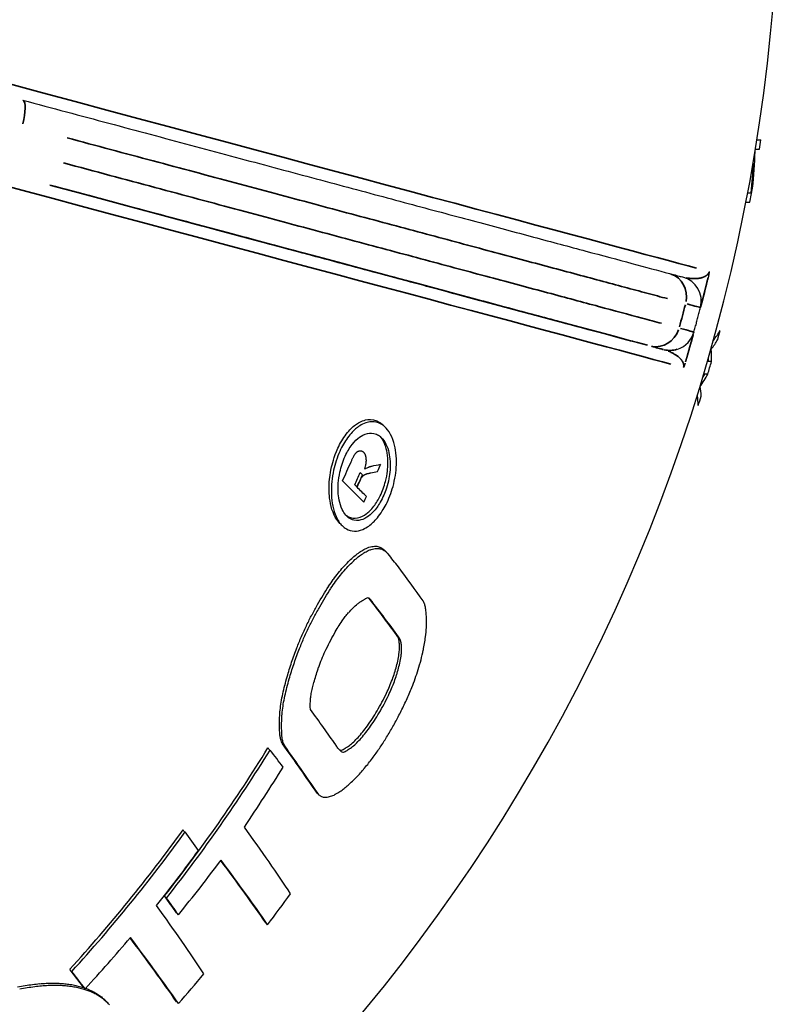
# Model space of a CAD drawing. Header units: millimetres. Extents: x 10 to 410, y 10 to 584.
# Tile 10 of 32: x 169 to 200, y 166 to 206. Entities that reach past the tile are written whole.
import ezdxf

# ---------------------------------------------------------------- set-up
doc = ezdxf.new("R2010")
doc.units = ezdxf.units.MM
doc.header["$LTSCALE"] = 2
doc.layers.get('0').update_dxf_attribs({"lineweight": 25})
doc.layers.add('Visibile sottile (ISO)', color=7, linetype='Continuous', lineweight=35)

msp = doc.modelspace()

# ---------------------------------------------------------------- linework, layer by layer
for p, q in [((195.761, 192.394), (195.761, 192.394)), ((196.051, 191.833), (196.051, 191.833)), ((197.105, 191.891), (196.943, 191.891)), ((196.958, 191.391), (196.795, 191.391)), ((183.138, 187.366), (183.048, 187.456)), ((182.919, 186.878), (182.83, 186.968))]:
    msp.add_line(p, q)
for centre, radius, start, end in [((127.32, 212.112), 72.5, 288.66639, 108.66639), ((127.32, 212.112), 72.656, 350.71638, 351.0159), ((127.32, 212.112), 72.656, 349.01401, 349.46553), ((195.7, 194.307), 1, 345.4053, 74.9999), ((195.441, 193.341), 1, 288.6585, 344.5945), ((127.32, 212.112), 71.661, 344.5562, 344.56461), ((127.32, 212.112), 71.661, 344.57952, 344.58571), ((127.32, 212.112), 72.656, 344.5577, 344.86427), ((127.32, 212.112), 72.656, 343.42964, 343.84058), ((127.32, 212.112), 72.656, 342.39838, 342.70836), ((127.32, 212.112), 60.432, 335.57661, 336.36774), ((127.32, 212.112), 60.939, 335.63124, 336.13426), ((127.32, 212.112), 61.561, 336.4336, 336.72634), ((127.32, 212.112), 61.058, 335.58922, 336.09112), ((127.32, 212.112), 61.068, 335.58556, 335.99616), ((127.32, 212.112), 61.561, 335.18278, 335.41355)]:
    msp.add_arc(centre, radius, start, end)
for centre, major_axis, ratio, start_param, end_param in [((127.319, 200.768), (71.85, -0.002), 0.00001, 6.200532, 6.234062), ((127.319, 200.891), (71.541, -0.002), 0.521989, 6.227983, 6.267406), ((127.319, 200.393), (71.79, -0.002), 0.00001, 6.201705, 6.235266), ((127.319, 200.474), (71.466, -0.002), 0.512634, 6.233204, 6.26616), ((127.319, 198.643), (71.482, -0.002), 0.00001, 6.199802, 6.22814), ((127.319, 198.268), (71.41, -0.002), 0.00001, 6.200763, 6.234503), ((187.019, 196.641), (9.649, -2.586), 0.00001, 0.000006, 0.000007), ((186.074, 195.85), (10.332, -2.775), 0.00001, 0.000074, 0.000075), ((127.319, 194.223), (70.443, -0.002), 0.164399, 6.154957, 6.18977), ((127.319, 193.826), (70.341, -0.002), 0.161064, 6.156344, 6.189647), ((127.319, 192.08), (69.791, -0.002), 0.212617, 6.270593, 6.304291), ((127.319, 191.672), (69.682, -0.002), 0.201895, 0.015735, 0.024773), ((127.319, 193.057), (70.077, -0.002), 0.212618, 6.137446, 6.171286), ((127.319, 193.283), (70.154, -0.002), 0.201896, 6.140281, 6.149344), ((127.319, 190.522), (69.373, -0.002), 0.161063, 6.282846, 6.316413), ((127.319, 190.169), (69.255, -0.002), 0.164399, 6.280887, 6.316083), ((140.191, 224.983), (39.849, -39.849), 0.916911, 0.080846, 0.081425), ((142.7, 227.492), (39.72, -39.72), 0.880233, 0.013252, 0.013824), ((145.036, 229.829), (39.778, -39.778), 0.836582, 6.227462, 6.228031), ((147.096, 231.889), (40.025, -40.025), 0.786663, 6.159181, 6.159751), ((148.791, 233.584), (40.444, -40.444), 0.731735, 6.093779, 6.094355), ((150.075, 234.868), (41.004, -41.004), 0.673125, 6.032794, 6.033379), ((150.933, 235.725), (41.663, -41.663), 0.612451, 5.977423, 5.978021), ((151.386, 236.179), (42.381, -42.381), 0.551204, 5.928192, 5.928807), ((151.482, 236.274), (43.108, -43.108), 0.491553, 5.885725, 5.886345), ((151.269, 236.061), (43.865, -43.865), 0.430419, 5.846995, 5.847609), ((150.744, 235.536), (44.659, -44.66), 0.3662, 5.810828, 5.811438), ((149.912, 234.704), (45.468, -45.468), 0.299796, 5.777707, 5.778316), ((148.797, 233.59), (46.266, -46.266), 0.232157, 5.747919, 5.748531), ((147.44, 232.232), (47.033, -47.033), 0.164307, 5.721613, 5.722231), ((145.89, 230.682), (47.749, -47.749), 0.097239, 5.698789, 5.699414), ((144.206, 228.998), (48.401, -48.401), 0.031836, 5.679317, 5.679954), ((142.555, 227.347), (48.947, -48.947), 0.027337, 0.61869, 0.619235), ((140.88, 225.673), (49.426, -49.426), 0.083916, 0.631635, 0.632168), ((139.052, 223.845), (49.876, -49.876), 0.142849, 0.643339, 0.643861), ((127.69, 212.482), (42.597, -42.601), 0.999916, 0.36493, 0.365942), ((128.521, 213.313), (42.312, -42.313), 0.999139, 0.34781, 0.348761), ((129.491, 214.283), (41.998, -41.999), 0.997268, 0.327588, 0.328479), ((130.634, 215.426), (41.656, -41.656), 0.99383, 0.303411, 0.304242), ((131.981, 216.774), (41.287, -41.288), 0.988163, 0.274372, 0.275144), ((133.576, 218.368), (40.899, -40.899), 0.9793, 0.239209, 0.239925), ((135.462, 220.255), (40.505, -40.506), 0.965843, 0.196327, 0.196988), ((137.675, 222.467), (40.137, -40.137), 0.945819, 0.143901, 0.14451), ((137.099, 221.891), (50.283, -50.283), 0.203554, 0.653544, 0.654056), ((135.059, 219.851), (50.633, -50.633), 0.265328, 0.662019, 0.662524), ((132.973, 217.765), (50.915, -50.915), 0.327539, 0.668592, 0.669092), ((130.898, 215.691), (51.118, -51.118), 0.389242, 0.673104, 0.673601), ((128.887, 213.679), (51.235, -51.235), 0.449709, 0.675477, 0.675973), ((126.994, 211.787), (51.264, -51.264), 0.508059, 0.675676, 0.676174), ((125.268, 210.061), (51.205, -51.205), 0.563536, 0.673742, 0.674243), ((119.307, 204.1), (48.467, -48.467), 0.877482, 0.595377, 0.595948), ((123.744, 208.536), (51.064, -51.064), 0.615636, 0.669767, 0.670274), ((119.335, 204.128), (49.044, -49.044), 0.844927, 0.613078, 0.613633), ((122.446, 207.238), (50.849, -50.849), 0.663836, 0.663904, 0.664419), ((119.65, 204.442), (49.595, -49.595), 0.806774, 0.629226, 0.629767), ((121.266, 206.058), (50.532, -50.532), 0.713264, 0.655324, 0.655846), ((120.286, 205.078), (50.097, -50.098), 0.762902, 0.643415, 0.643945), ((121.152, 205.945), (46.211, -46.211), 0.960623, 0.515059, 0.516916), ((149.174, 233.966), (41.169, -41.169), 0.698731, 6.067551, 6.070813), ((120.487, 205.28), (46.744, -46.744), 0.945866, 0.53662, 0.537251), ((119.929, 204.722), (47.303, -47.303), 0.927442, 0.556803, 0.557412), ((119.521, 204.314), (47.882, -47.882), 0.904831, 0.576494, 0.577083), ((149.349, 234.141), (41.246, -41.247), 0.690222, 6.062264, 6.062475), ((149.511, 234.303), (41.324, -41.324), 0.681893, 6.05426, 6.054473), ((149.663, 234.455), (41.403, -41.403), 0.673625, 6.046462, 6.046676), ((149.809, 234.601), (41.484, -41.484), 0.665211, 6.038665, 6.038881), ((149.942, 234.734), (41.564, -41.565), 0.657035, 6.031234, 6.031451), ((150.066, 234.859), (41.646, -41.646), 0.648894, 6.023964, 6.024183), ((150.183, 234.976), (41.728, -41.729), 0.640739, 6.016808, 6.017029), ((150.292, 235.084), (41.812, -41.812), 0.632641, 6.009826, 6.010049), ((150.393, 235.185), (41.895, -41.896), 0.624585, 6.003001, 6.003225), ((150.484, 235.277), (41.978, -41.979), 0.616702, 5.996439, 5.996665), ((150.57, 235.362), (42.063, -42.063), 0.608776, 5.989948, 5.990176), ((150.646, 235.439), (42.146, -42.146), 0.601029, 5.983713, 5.983943), ((150.881, 235.673), (42.887, -42.887), 0.544284, 5.940838, 5.941639), ((150.717, 235.51), (42.23, -42.23), 0.59326, 5.977559, 5.977791), ((150.782, 235.574), (42.314, -42.314), 0.585544, 5.971547, 5.971781), ((150.839, 235.631), (42.397, -42.397), 0.577998, 5.965764, 5.966), ((150.907, 235.7), (42.972, -42.973), 0.536695, 5.936097, 5.943669), ((150.89, 235.682), (42.48, -42.48), 0.570465, 5.960081, 5.960319), ((150.936, 235.728), (42.563, -42.563), 0.562975, 5.954518, 5.954758), ((150.975, 235.767), (42.645, -42.645), 0.555658, 5.949172, 5.949413), ((151.009, 235.802), (42.727, -42.727), 0.54834, 5.943904, 5.944147), ((151.048, 235.84), (42.838, -42.839), 0.538513, 5.936868, 5.946811), ((142.338, 227.131), (-49.016, 49.016), 0.00001, 3.726892, 3.757623), ((142.933, 227.726), (40.315, -40.315), 0.87, 6.27916, 6.280834), ((143.952, 228.745), (40.336, -40.336), 0.850687, 6.251075, 6.251344), ((145.271, 230.064), (40.422, -40.422), 0.822103, 6.210558, 6.210841), ((146.657, 231.449), (40.603, -40.603), 0.786287, 6.164264, 6.164569), ((147.715, 232.507), (40.826, -40.826), 0.753212, 6.125268, 6.125597), ((148.52, 233.312), (41.065, -41.065), 0.723028, 6.092382, 6.092735), ((149.136, 233.929), (41.308, -41.308), 0.695439, 6.064323, 6.064701), ((149.604, 234.396), (41.543, -41.543), 0.670549, 6.040509, 6.040912), ((149.961, 234.753), (41.768, -41.768), 0.647936, 6.020019, 6.020448), ((150.233, 235.026), (41.98, -41.98), 0.627355, 6.002268, 6.002723), ((150.426, 235.218), (42.163, -42.164), 0.610033, 5.988001, 5.988491), ((150.556, 235.349), (42.312, -42.312), 0.596284, 5.977165, 5.977699), ((150.653, 235.445), (42.441, -42.441), 0.58444, 5.968184, 5.968763), ((150.725, 235.518), (42.553, -42.553), 0.574253, 5.960754, 5.961377), ((150.78, 235.573), (42.652, -42.653), 0.565288, 5.954458, 5.955125), ((150.822, 235.615), (42.74, -42.74), 0.557462, 5.949181, 5.949893), ((150.855, 235.647), (42.818, -42.818), 0.55049, 5.944672, 5.945428), ((142.503, 227.295), (48.965, -48.965), 0.00001, 0.585957, 0.599544), ((145.803, 230.595), (42.187, -42.187), 0.772844, 6.140666, 6.145333), ((147.556, 232.348), (42.726, -42.726), 0.699848, 6.073186, 6.077847), ((147.556, 232.348), (42.81, -42.811), 0.699848, 6.073608, 6.07826), ((148.633, 233.426), (43.369, -43.369), 0.626151, 6.015821, 6.018829), ((148.633, 233.426), (43.452, -43.453), 0.626151, 6.016347, 6.01935), ((149.128, 233.92), (44.016, -44.016), 0.558071, 5.969073, 5.97208), ((149.128, 233.92), (44.098, -44.099), 0.558071, 5.96968, 5.97268), ((149.199, 233.991), (44.796, -44.796), 0.479312, 5.921858, 5.924855), ((149.199, 233.991), (44.876, -44.877), 0.479312, 5.922539, 5.92553), ((148.716, 233.508), (45.705, -45.705), 0.38845, 5.87501, 5.877999), ((148.716, 233.508), (45.784, -45.785), 0.38845, 5.875759, 5.878742), ((147.263, 232.055), (46.906, -46.906), 0.265645, 5.821942, 5.826191), ((147.263, 232.055), (46.983, -46.984), 0.265645, 5.822759, 5.826999), ((144.631, 229.423), (48.207, -48.207), 0.121971, 5.774049, 5.778285), ((144.631, 229.423), (48.282, -48.282), 0.121971, 5.774918, 5.779146), ((142.111, 226.904), (49.084, -49.085), 0.012954, 5.746832, 5.750281), ((142.111, 226.904), (49.158, -49.158), 0.012954, 5.747724, 5.751167), ((141.788, 226.581), (49.181, -49.181), 0.00001, 0.535619, 0.536226), ((141.861, 226.653), (41.755, -41.756), 0.872331, 6.255124, 6.259817), ((141.861, 226.653), (41.842, -41.842), 0.872331, 6.255182, 6.259865), ((143.836, 228.629), (41.883, -41.883), 0.82937, 6.201733, 6.206417), ((143.836, 228.629), (41.969, -41.97), 0.82937, 6.201902, 6.206575), ((145.803, 230.595), (42.273, -42.273), 0.772844, 6.140957, 6.145615), ((140.012, 224.805), (49.661, -49.662), 0.068228, 0.551252, 0.551699), ((141.788, 226.581), (49.255, -49.255), 0.00001, 0.534731, 0.535337), ((140.012, 224.805), (49.734, -49.735), 0.068228, 0.532739, 0.550796), ((137.448, 222.241), (41.882, -41.882), 0.939482, 0.075273, 0.080866), ((137.448, 222.241), (41.968, -41.968), 0.939482, 0.075117, 0.080699), ((139.772, 224.565), (41.755, -41.756), 0.908131, 0.022533, 0.02814), ((139.772, 224.565), (41.842, -41.842), 0.908131, 0.022487, 0.028081), ((139.466, 224.259), (49.866, -49.866), 0.088933, 0.489002, 0.537209), ((132.719, 217.512), (42.478, -42.479), 0.982141, 0.17429, 0.179855), ((135.082, 219.874), (42.127, -42.127), 0.964052, 0.125919, 0.131499), ((135.082, 219.874), (42.213, -42.213), 0.964052, 0.125661, 0.131229), ((130.248, 215.04), (42.958, -42.959), 0.994508, 0.222137, 0.2292), ((130.248, 215.04), (43.042, -43.043), 0.994508, 0.221694, 0.228743), ((132.719, 217.512), (42.564, -42.564), 0.982141, 0.173937, 0.17949), ((128.348, 213.141), (43.404, -43.406), 0.999289, 0.256793, 0.263856), ((128.348, 213.141), (43.488, -43.489), 0.999289, 0.256289, 0.263337), ((145.57, 230.362), (43.364, -43.364), 0.747553, 6.119053, 6.121869), ((146.443, 231.235), (43.658, -43.658), 0.706121, 6.084672, 6.087303), ((138.503, 223.296), (-50.023, 50.023), 0.078263, 3.630447, 3.682466), ((138.503, 223.296), (-50.095, 50.095), 0.078263, 3.629677, 3.683134), ((127.123, 211.915), (43.734, -43.726), 0.999973, 0.276143, 0.283631), ((127.123, 211.915), (43.817, -43.809), 0.999973, 0.275607, 0.28308), ((138.826, 223.618), (42.777, -42.777), 0.914132, 0.02557, 0.030225), ((141.769, 226.562), (42.806, -42.807), 0.86022, 6.235326, 6.239947), ((144.287, 229.08), (43.078, -43.079), 0.794171, 6.162764, 6.16557), ((138.078, 222.87), (50.171, -50.172), 0.144256, 0.498671, 0.500311), ((135.511, 220.304), (50.637, -50.637), 0.24156, 0.513281, 0.515302), ((132.771, 217.563), (51.007, -51.007), 0.341548, 0.523984, 0.526012), ((130.366, 215.158), (51.225, -51.225), 0.428506, 0.527218, 0.531297), ((128.675, 213.467), (51.312, -51.312), 0.490821, 0.523492, 0.530132), ((125.445, 210.238), (44.228, -44.228), 0.997383, 0.30603, 0.313489), ((125.445, 210.238), (44.31, -44.31), 0.997383, 0.305446, 0.31289), ((133.95, 218.743), (43.18, -43.18), 0.971063, 0.13348, 0.13707), ((136.624, 221.417), (42.897, -42.898), 0.943994, 0.075525, 0.079139), ((126.745, 211.537), (51.331, -51.331), 0.565237, 0.520696, 0.524128), ((123.326, 208.118), (44.972, -44.971), 0.986747, 0.346712, 0.354639), ((123.326, 208.118), (45.052, -45.052), 0.986747, 0.346066, 0.353977), ((127.536, 212.328), (44.43, -44.437), 0.999965, 0.263834, 0.268653), ((130.173, 214.966), (43.818, -43.819), 0.994291, 0.211668, 0.216459), ((124.185, 208.977), (51.16, -51.16), 0.675043, 0.504487, 0.511353), ((125.51, 210.302), (51.284, -51.285), 0.615872, 0.515671, 0.519106), ((121.544, 206.336), (45.739, -45.739), 0.968387, 0.382615, 0.390523), ((121.544, 206.336), (45.818, -45.818), 0.968387, 0.381919, 0.389811), ((126.332, 211.125), (44.766, -44.765), 0.999228, 0.2836, 0.28991), ((137.596, 222.388), (-50.211, 50.211), 0.114952, 3.634657, 3.637436), ((133.089, 217.881), (-50.91, 50.91), 0.28713, 3.656232, 3.659649), ((137.596, 222.388), (-50.283, 50.283), 0.114952, 3.633885, 3.636659), ((128.979, 213.772), (-51.232, 51.232), 0.439763, 3.663784, 3.66723), ((133.089, 217.881), (-50.981, 50.981), 0.28713, 3.655442, 3.658853), ((123.193, 207.986), (50.984, -50.984), 0.725857, 0.493608, 0.498215), ((120.454, 205.246), (-46.311, 46.311), 0.94999, 3.548932, 3.553826), ((120.454, 205.246), (-46.39, 46.39), 0.94999, 3.548205, 3.553088), ((124.525, 209.318), (45.332, -45.332), 0.993252, 0.31747, 0.323744), ((123.959, 208.751), (-51.076, 51.076), 0.644719, 3.651778, 3.655092), ((126.067, 210.86), (-51.243, 51.243), 0.553228, 3.660835, 3.664166), ((128.979, 213.772), (-51.303, 51.303), 0.439763, 3.66299, 3.666431), ((123.959, 208.751), (-51.147, 51.147), 0.644719, 3.651002, 3.65431), ((126.067, 210.86), (-51.314, 51.314), 0.553228, 3.660048, 3.663372), ((121.937, 206.729), (50.492, -50.492), 0.814062, 0.463955, 0.470468), ((122.539, 207.331), (50.795, -50.795), 0.765672, 0.482054, 0.486643), ((119.785, 204.577), (-46.73, 46.73), 0.933953, 3.564317, 3.569199), ((119.785, 204.577), (-46.807, 46.807), 0.933953, 3.563572, 3.568444), ((120.699, 205.491), (47.01, -47.01), 0.947083, 0.402335, 0.40774), ((122.374, 207.166), (46.16, -46.16), 0.975465, 0.362777, 0.368195), ((121.268, 206.06), (-50.193, 50.193), 0.814447, 3.60962, 3.614386), ((122.273, 207.065), (-50.724, 50.724), 0.733763, 3.634463, 3.639232), ((122.273, 207.065), (-50.796, 50.796), 0.733763, 3.633708, 3.638468), ((121.63, 206.422), (50.085, -50.085), 0.86299, 0.44094, 0.447439), ((118.825, 203.618), (-47.513, 47.513), 0.897413, 3.59002, 3.594904), ((119.244, 204.036), (-47.131, 47.131), 0.916334, 3.577998, 3.582877), ((119.244, 204.036), (-47.208, 47.208), 0.916334, 3.577238, 3.582108), ((119.65, 204.442), (47.755, -47.755), 0.913349, 0.432978, 0.437569), ((121.055, 205.847), (-49.642, 49.642), 0.871955, 3.582835, 3.587173), ((121.055, 205.847), (-49.715, 49.716), 0.871955, 3.582142, 3.586472), ((121.268, 206.06), (-50.265, 50.265), 0.814447, 3.608894, 3.613651), ((121.702, 206.494), (49.672, -49.672), 0.901274, 0.417102, 0.422944), ((118.485, 203.277), (-47.925, 47.925), 0.874315, 3.601747, 3.607578), ((118.485, 203.277), (-48, 48), 0.874315, 3.600966, 3.606786), ((118.825, 203.618), (-47.589, 47.589), 0.897413, 3.589249, 3.594123), ((119.243, 204.035), (48.172, -48.172), 0.890394, 0.44673, 0.451327), ((121.899, 206.692), (48.643, -48.643), 0.942257, 0.386304, 0.390898), ((121.319, 206.111), (-49.134, 49.134), 0.912004, 3.556038, 3.560367), ((121.319, 206.111), (-49.207, 49.207), 0.912004, 3.555379, 3.5597), ((122.044, 206.836), (49.276, -49.276), 0.930449, 0.392752, 0.398578), ((118.239, 203.032), (-48.438, 48.438), 0.841148, 3.616861, 3.62267), ((118.239, 203.032), (-48.512, 48.512), 0.841148, 3.616067, 3.621865), ((118.865, 203.657), (49.008, -49.008), 0.83302, 0.473768, 0.477544), ((119.071, 203.864), (48.409, -48.409), 0.875742, 0.453054, 0.456866), ((122.86, 207.652), (48.106, -48.106), 0.9678, 0.353292, 0.357873), ((122.86, 207.652), (48.182, -48.182), 0.9678, 0.352715, 0.357288), ((121.899, 206.692), (48.718, -48.718), 0.942257, 0.385682, 0.390268), ((122.503, 207.295), (48.946, -48.946), 0.950369, 0.372042, 0.37617), ((118.243, 203.036), (-49.024, 49.024), 0.795911, 3.633851, 3.639613), ((118.243, 203.036), (-49.098, 49.098), 0.795911, 3.633044, 3.638795), ((120.374, 205.166), (50.469, -50.47), 0.67311, 0.519744, 0.523708), ((119.328, 204.12), (49.899, -49.899), 0.749033, 0.503544, 0.507462), ((124.402, 209.195), (47.479, -47.479), 0.988553, 0.309519, 0.315538), ((124.402, 209.195), (47.556, -47.556), 0.988553, 0.309006, 0.315014), ((122.963, 207.755), (48.689, -48.689), 0.963488, 0.354149, 0.358273), ((118.685, 203.477), (-49.657, 49.657), 0.735265, 3.651403, 3.657113), ((118.685, 203.477), (-49.73, 49.73), 0.735265, 3.650583, 3.656282), ((121.303, 206.095), (50.758, -50.758), 0.62175, 0.527337, 0.529592), ((123.702, 208.495), (51.163, -51.163), 0.511872, 0.538581, 0.540777), ((127.068, 211.86), (51.335, -51.335), 0.378792, 0.543403, 0.544171), ((126.102, 210.894), (46.951, -46.95), 0.998248, 0.266097, 0.272122), ((126.102, 210.894), (47.029, -47.028), 0.998248, 0.26565, 0.271664), ((123.723, 208.516), (48.342, -48.342), 0.978094, 0.325939, 0.334171), ((120.553, 205.346), (-50.545, 50.545), 0.612728, 3.671432, 3.676797), ((119.634, 204.426), (-50.222, 50.222), 0.664907, 3.665837, 3.67117), ((119.634, 204.426), (-50.294, 50.294), 0.664907, 3.665007, 3.67033), ((134.819, 219.611), (50.781, -50.781), 0.090485, 0.475571, 0.525043), ((129.41, 214.202), (46.204, -46.205), 0.99556, 0.186383, 0.191824), ((127.505, 212.298), (46.593, -46.6), 0.999962, 0.231213, 0.236675), ((127.505, 212.298), (46.671, -46.678), 0.999962, 0.230821, 0.236274), ((124.788, 209.58), (47.951, -47.951), 0.990421, 0.293371, 0.300889), ((121.501, 206.293), (-50.777, 50.777), 0.565543, 3.672827, 3.679186), ((120.553, 205.346), (-50.617, 50.617), 0.612728, 3.670602, 3.675957), ((121.501, 206.293), (-50.849, 50.849), 0.565543, 3.672003, 3.678349), ((131.892, 216.684), (45.821, -45.821), 0.980025, 0.130211, 0.134962), ((131.892, 216.684), (45.9, -45.901), 0.980025, 0.129985, 0.134728), ((129.41, 214.202), (46.283, -46.284), 0.99556, 0.186063, 0.191495), ((126.008, 210.8), (47.585, -47.585), 0.997678, 0.259244, 0.266744), ((123.363, 208.156), (-51.066, 51.066), 0.482549, 3.679229, 3.682363), ((125.717, 210.509), (-51.236, 51.236), 0.387642, 3.681671, 3.684765), ((123.363, 208.156), (-51.137, 51.137), 0.482549, 3.678401, 3.68153), ((125.717, 210.509), (-51.306, 51.307), 0.387642, 3.680845, 3.683933), ((137.237, 222.03), (45.45, -45.45), 0.908361, 0.002552, 0.00676), ((134.555, 219.348), (45.555, -45.555), 0.951471, 0.068367, 0.07313), ((134.555, 219.348), (45.634, -45.635), 0.951471, 0.068247, 0.073002), ((127.457, 212.249), (47.223, -47.232), 0.999977, 0.22191, 0.229105), ((125.207, 209.999), (45.058, -45.057), 0.99626, 0.117612, 0.231433), ((133.622, 218.414), (50.874, -50.874), 0.072976, 0.528189, 0.5315), ((128.519, 213.311), (-51.25, 51.25), 0.280996, 3.679748, 3.682135), ((130.742, 215.534), (-51.146, 51.146), 0.197905, 3.673941, 3.676339), ((133.472, 218.265), (-50.891, 50.891), 0.094561, 3.59518, 3.665376), ((128.519, 213.311), (-51.321, 51.321), 0.280996, 3.678926, 3.681308), ((130.742, 215.534), (-51.217, 51.217), 0.197905, 3.673126, 3.67552), ((133.472, 218.265), (-50.962, 50.963), 0.094561, 3.594499, 3.664569), ((134.475, 219.268), (50.829, -50.829), 0.104786, 0.472619, 0.477422), ((136.205, 220.998), (50.56, -50.56), 0.030816, 0.45723, 0.462111), ((142.849, 227.642), (46.119, -46.119), 0.720234, 6.105571, 6.107436), ((142.163, 226.955), (45.907, -45.907), 0.759531, 6.135784, 6.139874), ((142.163, 226.955), (45.985, -45.986), 0.759531, 6.136039, 6.140122), ((139.992, 224.784), (45.558, -45.558), 0.842241, 6.209908, 6.214083), ((139.992, 224.784), (45.638, -45.638), 0.842241, 6.210035, 6.214203), ((137.237, 222.03), (45.529, -45.53), 0.908361, 0.002547, 0.006749), ((129.216, 214.008), (46.878, -46.879), 0.995884, 0.178771, 0.185951), ((125.207, 209.999), (45.138, -45.138), 0.99626, 0.117402, 0.231013), ((133.622, 218.414), (50.945, -50.946), 0.072976, 0.506836, 0.530678), ((138.692, 223.485), (49.978, -49.978), 0.085099, 5.847386, 5.848659), ((142.408, 227.2), (48.752, -48.752), 0.307008, 5.906483, 5.908633), ((138.692, 223.485), (50.051, -50.051), 0.085099, 5.847097, 5.849331), ((143.976, 228.769), (46.895, -46.895), 0.594364, 6.027674, 6.029485), ((142.408, 227.2), (48.827, -48.827), 0.307008, 5.907085, 5.909232), ((143.976, 228.769), (46.972, -46.972), 0.594364, 6.028104, 6.029912), ((142.849, 227.642), (46.198, -46.198), 0.720234, 6.105877, 6.107739), ((130.785, 215.577), (46.633, -46.634), 0.986883, 0.142991, 0.146824), ((124.918, 209.711), (45.777, -45.776), 0.994646, 0.188497, 0.232873), ((133.044, 217.836), (46.376, -46.376), 0.965607, 0.088221, 0.092281), ((131.899, 216.691), (46.492, -46.493), 0.977625, 0.116241, 0.120071), ((135.637, 220.429), (46.224, -46.224), 0.928057, 0.023518, 0.027368), ((134.316, 219.108), (46.281, -46.282), 0.949106, 0.056834, 0.060897), ((139.527, 224.319), (46.36, -46.361), 0.832716, 6.196434, 6.200279), ((138.26, 223.053), (46.254, -46.255), 0.87099, 6.235257, 6.239107), ((136.951, 221.743), (46.212, -46.213), 0.902448, 6.272024, 6.275877), ((138.283, 223.075), (-50.058, 50.058), 0.132904, 2.723461, 2.724994), ((138.283, 223.075), (-50.13, 50.13), 0.132904, 2.724103, 2.727875), ((140.05, 224.843), (49.637, -49.637), 0.235345, 5.892727, 5.89509), ((141.287, 226.079), (49.168, -49.169), 0.323108, 5.919086, 5.921455), ((142.134, 226.926), (48.72, -48.72), 0.402082, 5.946649, 5.949023), ((142.641, 227.433), (48.3, -48.301), 0.473115, 5.974986, 5.97736), ((142.872, 227.664), (47.723, -47.723), 0.569363, 6.018374, 6.023137), ((142.25, 227.042), (47.038, -47.038), 0.687604, 6.085126, 6.089866), ((140.829, 225.621), (46.568, -46.569), 0.780389, 6.150915, 6.154976), ((131.322, 216.114), (51.178, -51.179), 0.087101, 0.395698, 0.497861), ((125.111, 209.903), (44.364, -44.363), 0.996297, 0.045307, 0.160336), ((125.111, 209.903), (44.446, -44.445), 0.996297, 0.045224, 0.160039), ((129.651, 214.443), (51.212, -51.212), 0.094809, 0.541712, 0.544919), ((129.651, 214.443), (51.282, -51.283), 0.094809, 0.519591, 0.544083), ((125.058, 209.85), (45.067, -45.067), 0.995758, 0.113076, 0.156787), ((125.776, 210.568), (45.634, -45.634), 0.997842, 0.101235, 0.144245), ((130.475, 215.267), (51.167, -51.168), 0.076288, 0.390936, 0.489381), ((130.475, 215.267), (51.238, -51.238), 0.076288, 0.390367, 0.492041), ((128.197, 212.989), (-51.258, 51.258), 0.091084, 3.627684, 3.65114), ((125.549, 210.342), (47.82, -47.819), 0.995496, 0.135123, 0.158006), ((127.877, 212.67), (51.333, -51.333), 0.08942, 0.409422, 0.510843), ((128.197, 212.989), (-51.328, 51.328), 0.091084, 3.626956, 3.650371), ((125.776, 210.568), (45.555, -45.554), 0.997842, 0.101413, 0.101722), ((125.549, 210.342), (47.744, -47.743), 0.995496, 0.135339, 0.135647), ((125.188, 209.98), (45.054, -45.053), 0.996242, 0.041091, 0.084138), ((127.04, 211.833), (-51.264, 51.265), 0.077119, 3.547432, 3.645403), ((127.04, 211.833), (-51.335, 51.335), 0.077119, 3.54684, 3.647935), ((125.216, 210.008), (-51.222, 51.222), 0.073865, 3.642276, 3.666797), ((125.216, 210.008), (-51.293, 51.293), 0.073865, 3.641522, 3.665998), ((125.468, 210.26), (47.282, -47.282), 0.995701, 0.066603, 0.090111), ((139.655, 224.447), (48.648, -48.649), 0.646567, 5.830506, 5.836501), ((139.336, 224.128), (48.971, -48.971), 0.610007, 5.822936, 5.828638), ((138.919, 223.711), (49.275, -49.275), 0.572434, 5.816184, 5.821868), ((138.39, 223.183), (49.569, -49.569), 0.532491, 5.810078, 5.815743), ((137.746, 222.538), (49.85, -49.85), 0.490087, 5.804675, 5.810322), ((137.007, 221.799), (50.109, -50.109), 0.446479, 5.800327, 5.80572), ((136.208, 221), (50.337, -50.337), 0.403155, 5.797045, 5.802425), ((135.348, 220.141), (50.538, -50.538), 0.359572, 5.794847, 5.800213), ((139.877, 224.67), (48.291, -48.291), 0.683721, 5.839969, 5.845979), ((139.877, 224.67), (48.366, -48.366), 0.683721, 5.840705, 5.846704), ((139.655, 224.447), (48.723, -48.723), 0.646567, 5.83125, 5.837234), ((139.336, 224.128), (49.045, -49.045), 0.610007, 5.823684, 5.829376), ((138.919, 223.711), (49.348, -49.348), 0.572434, 5.816935, 5.822608), ((138.39, 223.183), (49.642, -49.642), 0.532491, 5.810832, 5.816486), ((137.746, 222.538), (49.923, -49.923), 0.490087, 5.80543, 5.811067), ((137.007, 221.799), (50.181, -50.181), 0.446479, 5.801082, 5.806466), ((136.208, 221), (50.409, -50.409), 0.403155, 5.7978, 5.80317), ((135.348, 220.141), (50.61, -50.61), 0.359572, 5.7956, 5.800956), ((134.438, 219.231), (50.713, -50.713), 0.315751, 5.793663, 5.799014), ((134.438, 219.231), (50.785, -50.785), 0.315751, 5.794413, 5.799754), ((133.54, 218.332), (50.855, -50.856), 0.27416, 5.793721, 5.797913), ((133.54, 218.332), (50.927, -50.927), 0.27416, 5.794466, 5.799142), ((125.188, 209.98), (44.973, -44.972), 0.996242, 0.041165, 0.041409), ((132.644, 217.437), (50.972, -50.972), 0.233921, 5.79487, 5.798762), ((132.644, 217.437), (51.043, -51.043), 0.233921, 5.794832, 5.799495), ((131.692, 216.484), (51.071, -51.071), 0.192077, 5.795076, 5.799735), ((131.692, 216.484), (51.142, -51.142), 0.192077, 5.795813, 5.800463), ((130.686, 215.478), (51.152, -51.152), 0.148604, 5.796733, 5.80138), ((130.686, 215.478), (51.223, -51.223), 0.148604, 5.797464, 5.802103), ((129.51, 214.302), (51.218, -51.218), 0.09841, 5.798926, 5.804766), ((129.51, 214.302), (51.289, -51.289), 0.09841, 5.799652, 5.805481), ((128.244, 213.037), (51.257, -51.257), 0.044576, 5.803304, 5.809129), ((128.244, 213.037), (51.328, -51.328), 0.044576, 5.804021, 5.809835), ((127.055, 211.848), (51.264, -51.265), 0.006236, 0.471363, 0.474348), ((127.055, 211.848), (51.335, -51.335), 0.006236, 0.467842, 0.473641), ((125.468, 210.26), (47.206, -47.205), 0.995701, 0.066712, 0.067009)]:
    msp.add_ellipse(centre, major_axis=major_axis, ratio=ratio, start_param=start_param, end_param=end_param)
for points, knots in [([(169.548, 202.35), (170.725, 202.034), (171.874, 201.726), (172.991, 201.427), (174.108, 201.128), (175.193, 200.837), (176.262, 200.551), (177.332, 200.264), (178.386, 199.982), (179.407, 199.708), (180.428, 199.434), (181.416, 199.17), (182.372, 198.913), (183.329, 198.657), (184.254, 198.409), (185.141, 198.172), (186.028, 197.934), (186.878, 197.706), (187.683, 197.49), (188.489, 197.275), (189.25, 197.071), (189.982, 196.874), (190.714, 196.678), (191.418, 196.49), (192.078, 196.313), (192.738, 196.136), (193.354, 195.971), (193.913, 195.821), (194.473, 195.671), (194.976, 195.536), (195.423, 195.416)], [0, 0, 0, 0, 0.1, 0.1, 0.1, 0.2, 0.2, 0.2, 0.3, 0.3, 0.3, 0.4, 0.4, 0.4, 0.5, 0.5, 0.5, 0.6, 0.6, 0.6, 0.7, 0.7, 0.7, 0.8, 0.8, 0.8, 0.9, 0.9, 0.9, 1, 1, 1, 1]), ([(195.423, 195.416), (195.536, 195.386), (195.631, 195.361), (195.709, 195.34), (195.786, 195.319), (195.845, 195.303), (195.888, 195.292), (195.932, 195.28), (195.959, 195.273), (195.959, 195.273)], [0, 0, 0, 0, 0.333333, 0.333333, 0.333333, 0.666667, 0.666667, 0.666667, 1, 1, 1, 1]), ([(197.015, 195.493), (197.015, 195.491), (197.014, 195.488), (197.014, 195.485), (197.014, 195.48), (197.013, 195.474), (197.013, 195.468), (197.012, 195.46), (197.011, 195.451), (197.009, 195.443), (197.009, 195.44), (197.009, 195.438), (197.008, 195.435), (197.006, 195.424), (197.004, 195.411), (197.002, 195.398), (197, 195.391), (196.999, 195.384), (196.998, 195.377), (196.996, 195.37), (196.995, 195.363), (196.993, 195.355), (196.99, 195.34), (196.986, 195.325), (196.982, 195.308)], [0, 0, 0, 0, 0.070851, 0.070851, 0.070851, 0.2, 0.2, 0.2, 0.357558, 0.357558, 0.357558, 0.4, 0.4, 0.4, 0.6, 0.6, 0.6, 0.6997948, 0.6997948, 0.6997948, 0.8, 0.8, 0.8, 0.9998428, 0.9998428, 0.9998428, 0.9998428]), ([(196.982, 195.308), (196.971, 195.263), (196.962, 195.224), (196.943, 195.145), (196.933, 195.107), (196.907, 194.998), (196.892, 194.939), (196.849, 194.764), (196.826, 194.674), (196.754, 194.387), (196.721, 194.258), (196.684, 194.116), (196.674, 194.08), (196.67, 194.063), (196.67, 194.062), (196.669, 194.061)], [0, 0, 0, 0, 0.0181326, 0.0181326, 0.0411385, 0.0411385, 0.090187, 0.090187, 0.2013335, 0.2013335, 0.4935273, 0.4935273, 0.6749488, 0.6749488, 0.6903626, 0.6903626, 0.6903626, 0.6903626]), ([(196.405, 193.075), (196.423, 193.141), (196.441, 193.206), (196.477, 193.336), (196.495, 193.401), (196.53, 193.532), (196.547, 193.597), (196.582, 193.728), (196.599, 193.793), (196.634, 193.924), (196.651, 193.99), (196.668, 194.055)], [1.30191902, 1.30191902, 1.30191902, 1.30191902, 1.30474947, 1.30474947, 1.30757992, 1.30757992, 1.31041038, 1.31041038, 1.31324083, 1.31324083, 1.31607128, 1.31607128, 1.31607128, 1.31607128]), ([(196.051, 191.833), (196.048, 191.824), (196.046, 191.815), (196.043, 191.806), (196.041, 191.799), (196.039, 191.793), (196.037, 191.786), (196.034, 191.778), (196.031, 191.769), (196.028, 191.761), (196.026, 191.755), (196.024, 191.749), (196.023, 191.744), (196.02, 191.737), (196.018, 191.731), (196.016, 191.725), (196.013, 191.719), (196.011, 191.713), (196.009, 191.707), (196.008, 191.704), (196.006, 191.7), (196.005, 191.697), (196.002, 191.69), (196, 191.684), (195.997, 191.678), (195.995, 191.673), (195.993, 191.668), (195.991, 191.664), (195.989, 191.661), (195.988, 191.659), (195.986, 191.656)], [0, 0, 0, 0, 0.114392, 0.114392, 0.114392, 0.2, 0.2, 0.2, 0.317336, 0.317336, 0.317336, 0.4, 0.4, 0.4, 0.501482, 0.501482, 0.501482, 0.6, 0.6, 0.6, 0.664539, 0.664539, 0.664539, 0.8, 0.8, 0.8, 0.917171, 0.917171, 0.917171, 1, 1, 1, 1]), ([(182.238, 185.423), (182.131, 185.53), (182.058, 185.656), (181.869, 186.052), (181.824, 186.388), (181.796, 186.877), (181.808, 187.222), (181.927, 187.783), (182, 188.085), (182.247, 188.625), (182.361, 188.823), (182.622, 189.162), (182.75, 189.281), (182.956, 189.433), (183.092, 189.518), (183.383, 189.583), (183.538, 189.595), (183.797, 189.485), (183.907, 189.425), (184.02, 189.295)], [0.039074, 0.039074, 0.039074, 0.039074, 0.128638, 0.128638, 0.397337, 0.397337, 0.695405, 0.695405, 0.820727, 0.820727, 0.894982, 0.894982, 0.967006, 0.967006, 1.028206, 1.028206, 1.069142, 1.069142, 1.088311, 1.088311, 1.088311, 1.088311]), ([(182.326, 185.334), (182.233, 185.427), (182.152, 185.549), (181.971, 185.951), (181.912, 186.261), (181.889, 186.82), (181.904, 187.119), (182.016, 187.701), (182.093, 187.966), (182.288, 188.437), (182.398, 188.633), (182.62, 188.961), (182.748, 189.1), (182.96, 189.281), (183.091, 189.382), (183.401, 189.482), (183.557, 189.512), (183.9, 189.402), (184.057, 189.302), (184.371, 188.828), (184.45, 188.495), (184.518, 187.931), (184.498, 187.607), (184.409, 187.035), (184.326, 186.752), (184.141, 186.273), (184.029, 186.067), (183.803, 185.713), (183.668, 185.56), (183.465, 185.369), (183.333, 185.259), (183.156, 185.184), (183.038, 185.135), (182.923, 185.112), (182.701, 185.117), (182.593, 185.149), (182.437, 185.237), (182.379, 185.281), (182.326, 185.334)], [-0.978361, -0.978361, -0.978361, -0.978361, -0.911159, -0.911159, -0.797221, -0.797221, -0.707909, -0.707909, -0.640338, -0.640338, -0.579133, -0.579133, -0.502849, -0.502849, -0.440544, -0.440544, -0.400225, -0.400225, -0.367564, -0.367564, -0.330324, -0.330324, -0.282812, -0.282812, -0.228749, -0.228749, -0.168961, -0.168961, -0.084976, -0.084976, 0, 0, 0, 0.056567, 0.056567, 0.11725, 0.11725, 0.155631, 0.155631, 0.155631, 0.155631]), ([(182.51, 185.716), (182.614, 185.612), (182.72, 185.569), (182.933, 185.522), (183.055, 185.548), (183.15, 185.584), (183.27, 185.63), (183.367, 185.7), (183.519, 185.828), (183.616, 185.922), (183.803, 186.181), (183.903, 186.341), (184.06, 186.705), (184.144, 186.934), (184.234, 187.413), (184.269, 187.693), (184.217, 188.209), (184.165, 188.462), (183.92, 188.866), (183.794, 188.947), (183.565, 189.047), (183.44, 189.04), (183.208, 188.99), (183.096, 188.923), (182.932, 188.802), (182.83, 188.71), (182.621, 188.44), (182.528, 188.282), (182.35, 187.898), (182.282, 187.675), (182.17, 187.162), (182.159, 186.88), (182.18, 186.492), (182.212, 186.225), (182.371, 185.894), (182.421, 185.816), (182.488, 185.739), (182.499, 185.727), (182.51, 185.716)], [-0.0749504, -0.0749504, -0.0749504, -0.0749504, -0.0462619, -0.0462619, 0, 0, 0, 0.0576588, 0.0576588, 0.1158013, 0.1158013, 0.1581418, 0.1581418, 0.1875816, 0.1875816, 0.2073869, 0.2073869, 0.2200959, 0.2200959, 0.2312387, 0.2312387, 0.247956, 0.247956, 0.271468, 0.271468, 0.2972718, 0.2972718, 0.3222411, 0.3222411, 0.3553176, 0.3553176, 0.4071812, 0.4071812, 0.4518994, 0.4518994, 0.4676287, 0.4676287, 0.470708, 0.470708, 0.470708, 0.470708]), ([(182.467, 185.763), (182.507, 185.73), (182.544, 185.706), (182.578, 185.689), (182.691, 185.63), (182.814, 185.613), (183.088, 185.668), (183.21, 185.741), (183.377, 185.865), (183.483, 185.96), (183.691, 186.23), (183.778, 186.372), (183.942, 186.708), (184.011, 186.901), (184.139, 187.395), (184.157, 187.65), (184.165, 188.135), (184.106, 188.388), (184.015, 188.641), (183.956, 188.776), (183.856, 188.892)], [1.4938462, 1.4938462, 1.4938462, 1.4938462, 1.5151142, 1.5151142, 1.5151142, 1.5867826, 1.5867826, 1.6620514, 1.6620514, 1.7446573, 1.7446573, 1.810029, 1.810029, 1.8859699, 1.8859699, 2.0007261, 2.0007261, 2.2500593, 2.2500593, 2.4158653, 2.4158653, 2.4158653, 2.4158653]), ([(183.451, 182.389), (183.439, 182.405), (183.423, 182.418), (183.389, 182.435), (183.371, 182.439), (183.328, 182.437), (183.3, 182.431), (183.266, 182.411)], [-0.04797123, -0.04797123, -0.04797123, -0.04797123, -0.03187874, -0.03187874, -0.01634291, -0.01634291, 0, 0, 0, 0])]:
    msp.add_open_spline(points, degree=3, knots=knots)
for points in [[(196.393, 193.029), (196.394, 193.033), (196.395, 193.036), (196.396, 193.039)], [(196.4, 193.057), (196.399, 193.052), (196.397, 193.046), (196.396, 193.039)], [(196.4, 193.057), (196.401, 193.06), (196.402, 193.063), (196.403, 193.065)], [(196.404, 193.07), (196.404, 193.068), (196.403, 193.067), (196.403, 193.065)], [(182.283, 185.38), (182.267, 185.394), (182.252, 185.408), (182.238, 185.423)]]:
    msp.add_open_spline(points, degree=3)
at = {"layer": 'Visibile sottile (ISO)'}
msp.add_line((195.183, 192.375), (195.183, 192.375), dxfattribs=at)
for centre, radius, start, end in [((127.32, 212.112), 71.045, 344.63212, 345.36767), ((195.441, 193.341), 1, 256.6828, 286.9756)]:
    msp.add_arc(centre, radius, start, end, dxfattribs=at)
for centre, major_axis, ratio, start_param, end_param in [((127.834, 214.031), (70.003, -18.757), 0.00001, 0.194845, 0.941805), ((169.29, 201.384), (0.259, 0.966), 0.251532, 4.793688, 6.204791), ((126.805, 210.193), (70.003, -18.757), 0.00001, 0.194789, 0.941753), ((126.931, 210.663), (70.486, -18.887), 0.00001, 0.286505, 0.901061), ((195.165, 194.45), (0.259, 0.966), 0.938383, 4.797289, 6.204982), ((187.007, 196.637), (9.661, -2.582), 0.00001, 5.947951, 6.265536), ((194.906, 193.485), (-0.259, -0.966), 0.938383, 0.078208, 1.485901), ((186.074, 195.85), (10.332, -2.775), 0.00001, 0.017124, 0.324004)]:
    msp.add_ellipse(centre, major_axis=major_axis, ratio=ratio, start_param=start_param, end_param=end_param, dxfattribs=at)
for points, knots in [([(171.32, 200.843), (171.909, 200.685), (172.491, 200.53), (173.064, 200.376), (174.211, 200.069), (175.323, 199.771), (176.42, 199.478), (177.516, 199.184), (178.598, 198.894), (179.645, 198.614), (180.692, 198.334), (181.706, 198.062), (182.687, 197.799), (183.668, 197.537), (184.616, 197.283), (185.527, 197.039), (186.437, 196.795), (187.308, 196.562), (188.134, 196.34), (188.96, 196.119), (189.74, 195.91), (190.491, 195.709), (191.243, 195.508), (191.964, 195.314), (192.641, 195.133), (193.318, 194.952), (193.95, 194.783), (194.524, 194.629), (194.811, 194.552), (195.084, 194.479), (195.342, 194.41)], [0.05, 0.05, 0.05, 0.05, 0.1, 0.1, 0.1, 0.2, 0.2, 0.2, 0.3, 0.3, 0.3, 0.4, 0.4, 0.4, 0.5, 0.5, 0.5, 0.6, 0.6, 0.6, 0.7, 0.7, 0.7, 0.8, 0.8, 0.8, 0.9, 0.9, 0.9, 0.95, 0.95, 0.95, 0.95]), ([(195.107, 193.424), (194.86, 193.49), (194.601, 193.559), (194.333, 193.631), (193.795, 193.775), (193.219, 193.93), (192.59, 194.098), (191.961, 194.267), (191.278, 194.45), (190.549, 194.646), (189.819, 194.841), (189.043, 195.049), (188.226, 195.268), (187.408, 195.488), (186.549, 195.718), (185.648, 195.959), (184.747, 196.201), (183.804, 196.454), (182.832, 196.714), (181.86, 196.975), (180.86, 197.243), (179.82, 197.522), (178.78, 197.801), (177.701, 198.09), (176.57, 198.393), (175.439, 198.696), (174.255, 199.014), (173.036, 199.341), (172.426, 199.504), (171.808, 199.67), (171.181, 199.838)], [0.05, 0.05, 0.05, 0.05, 0.1, 0.1, 0.1, 0.2, 0.2, 0.2, 0.3, 0.3, 0.3, 0.4, 0.4, 0.4, 0.5, 0.5, 0.5, 0.6, 0.6, 0.6, 0.7, 0.7, 0.7, 0.8, 0.8, 0.8, 0.9, 0.9, 0.9, 0.95, 0.95, 0.95, 0.95]), ([(193.96, 192.703), (193.72, 192.767), (193.468, 192.835), (193.206, 192.905), (192.683, 193.045), (192.121, 193.196), (191.507, 193.36), (190.893, 193.524), (190.228, 193.703), (189.516, 193.893), (188.805, 194.084), (188.049, 194.287), (187.252, 194.5), (186.454, 194.714), (185.617, 194.938), (184.738, 195.174), (183.86, 195.409), (182.941, 195.655), (181.993, 195.909), (181.045, 196.163), (180.069, 196.425), (179.056, 196.696), (178.042, 196.968), (176.991, 197.25), (175.887, 197.545), (174.784, 197.841), (173.629, 198.15), (172.441, 198.469), (171.847, 198.628), (171.245, 198.789), (170.634, 198.953)], [0.05, 0.05, 0.05, 0.05, 0.1, 0.1, 0.1, 0.2, 0.2, 0.2, 0.3, 0.3, 0.3, 0.4, 0.4, 0.4, 0.5, 0.5, 0.5, 0.6, 0.6, 0.6, 0.7, 0.7, 0.7, 0.8, 0.8, 0.8, 0.9, 0.9, 0.9, 0.95, 0.95, 0.95, 0.95]), ([(196.112, 195.239), (196.119, 195.237), (196.153, 195.232), (196.21, 195.223), (196.278, 195.216), (196.341, 195.212), (196.398, 195.211), (196.45, 195.211), (196.499, 195.213), (196.543, 195.217), (196.584, 195.222), (196.624, 195.228), (196.661, 195.235), (196.696, 195.243), (196.728, 195.252), (196.757, 195.261), (196.784, 195.271), (196.808, 195.281), (196.829, 195.291), (196.849, 195.301), (196.866, 195.311), (196.883, 195.321), (196.898, 195.331), (196.912, 195.341), (196.925, 195.352), (196.937, 195.363), (196.948, 195.374), (196.958, 195.386), (196.969, 195.398), (196.978, 195.411), (196.987, 195.425), (196.995, 195.439), (197, 195.451), (197.003, 195.459), (197.004, 195.46)], [0.051059, 0.051059, 0.051059, 0.051059, 0.0588235, 0.0882353, 0.1176471, 0.1470588, 0.1764706, 0.2058824, 0.2352941, 0.2647059, 0.2941176, 0.3235294, 0.3529412, 0.3823529, 0.4117647, 0.4411765, 0.4705882, 0.5, 0.5294118, 0.5588235, 0.5882353, 0.6176471, 0.6470588, 0.6764706, 0.7058824, 0.7352941, 0.7647059, 0.7941176, 0.8235294, 0.8529412, 0.8823529, 0.9117647, 0.9411765, 0.9500557, 0.9500557, 0.9500557, 0.9500557]), ([(196.677, 194.089), (196.678, 194.094), (196.68, 194.1), (196.681, 194.105), (196.681, 194.106), (196.681, 194.107), (196.682, 194.108), (196.684, 194.117), (196.687, 194.127), (196.689, 194.137), (196.69, 194.138), (196.69, 194.139), (196.69, 194.141), (196.693, 194.151), (196.696, 194.162), (196.698, 194.173), (196.699, 194.174), (196.699, 194.176), (196.7, 194.178), (196.703, 194.189), (196.705, 194.2), (196.708, 194.211), (196.709, 194.214), (196.71, 194.216), (196.71, 194.218), (196.713, 194.229), (196.716, 194.24), (196.719, 194.252), (196.72, 194.255), (196.72, 194.258), (196.721, 194.26), (196.724, 194.272), (196.727, 194.283), (196.73, 194.294), (196.731, 194.298), (196.731, 194.301), (196.732, 194.304), (196.735, 194.315), (196.738, 194.327), (196.741, 194.338), (196.742, 194.342), (196.743, 194.346), (196.744, 194.349), (196.747, 194.36), (196.75, 194.372), (196.752, 194.383), (196.754, 194.387), (196.755, 194.392), (196.756, 194.396), (196.759, 194.407), (196.761, 194.418), (196.764, 194.429), (196.766, 194.434), (196.767, 194.439), (196.768, 194.444), (196.771, 194.455), (196.774, 194.466), (196.777, 194.477), (196.778, 194.483), (196.779, 194.489), (196.781, 194.494), (196.783, 194.505), (196.786, 194.516), (196.789, 194.526), (196.79, 194.532), (196.792, 194.539), (196.794, 194.545), (196.796, 194.555), (196.799, 194.565), (196.801, 194.575), (196.803, 194.582), (196.805, 194.589), (196.806, 194.595), (196.809, 194.605), (196.811, 194.615), (196.814, 194.624), (196.815, 194.631), (196.817, 194.638), (196.819, 194.645), (196.821, 194.654), (196.823, 194.663), (196.826, 194.672), (196.827, 194.679), (196.829, 194.686), (196.831, 194.693), (196.833, 194.702), (196.835, 194.71), (196.837, 194.718), (196.839, 194.725), (196.841, 194.733), (196.843, 194.74), (196.845, 194.748), (196.846, 194.755), (196.848, 194.763), (196.85, 194.77), (196.852, 194.778), (196.854, 194.785), (196.856, 194.792), (196.857, 194.799), (196.859, 194.806), (196.861, 194.814), (196.863, 194.821), (196.865, 194.829), (196.866, 194.835), (196.868, 194.842), (196.87, 194.848), (196.872, 194.856), (196.873, 194.864), (196.875, 194.872), (196.877, 194.877), (196.878, 194.883), (196.88, 194.889), (196.882, 194.897), (196.884, 194.905), (196.886, 194.914), (196.887, 194.919), (196.888, 194.924), (196.89, 194.93), (196.892, 194.938), (196.894, 194.947), (196.896, 194.955), (196.897, 194.96), (196.898, 194.965), (196.9, 194.97), (196.902, 194.979), (196.904, 194.987), (196.906, 194.996), (196.907, 195.001), (196.908, 195.005), (196.909, 195.01), (196.912, 195.019), (196.914, 195.028), (196.916, 195.037), (196.917, 195.041), (196.918, 195.045), (196.919, 195.049), (196.922, 195.059), (196.924, 195.069), (196.926, 195.078), (196.927, 195.082), (196.928, 195.086), (196.929, 195.09), (196.932, 195.1), (196.934, 195.11), (196.937, 195.12), (196.937, 195.124), (196.938, 195.127), (196.939, 195.131), (196.942, 195.142), (196.944, 195.152), (196.947, 195.163), (196.948, 195.167), (196.949, 195.17), (196.949, 195.173), (196.952, 195.184), (196.955, 195.196), (196.958, 195.208), (196.959, 195.211), (196.959, 195.214), (196.96, 195.216), (196.962, 195.224), (196.964, 195.231), (196.965, 195.238)], [0.0777362, 0.0777362, 0.0777362, 0.0777362, 0.0967742, 0.0967742, 0.0967742, 0.0995679, 0.0995679, 0.0995679, 0.1290323, 0.1290323, 0.1290323, 0.1327577, 0.1327577, 0.1327577, 0.1612903, 0.1612903, 0.1612903, 0.1659464, 0.1659464, 0.1659464, 0.1935484, 0.1935484, 0.1935484, 0.1991359, 0.1991359, 0.1991359, 0.2258065, 0.2258065, 0.2258065, 0.2323259, 0.2323259, 0.2323259, 0.2580645, 0.2580645, 0.2580645, 0.2655162, 0.2655162, 0.2655162, 0.2903226, 0.2903226, 0.2903226, 0.2987025, 0.2987025, 0.2987025, 0.3225806, 0.3225806, 0.3225806, 0.3318822, 0.3318822, 0.3318822, 0.3548387, 0.3548387, 0.3548387, 0.3650652, 0.3650652, 0.3650652, 0.3870968, 0.3870968, 0.3870968, 0.3982587, 0.3982587, 0.3982587, 0.4193548, 0.4193548, 0.4193548, 0.4314512, 0.4314512, 0.4314512, 0.4516129, 0.4516129, 0.4516129, 0.464642, 0.464642, 0.464642, 0.483871, 0.483871, 0.483871, 0.497835, 0.497835, 0.497835, 0.516129, 0.516129, 0.516129, 0.5310235, 0.5310235, 0.5310235, 0.5483871, 0.5483871, 0.5483871, 0.5642077, 0.5642077, 0.5642077, 0.5806452, 0.5806452, 0.5806452, 0.5973914, 0.5973914, 0.5973914, 0.6129032, 0.6129032, 0.6129032, 0.6305766, 0.6305766, 0.6305766, 0.6451613, 0.6451613, 0.6451613, 0.6637657, 0.6637657, 0.6637657, 0.6774194, 0.6774194, 0.6774194, 0.6969569, 0.6969569, 0.6969569, 0.7096774, 0.7096774, 0.7096774, 0.7301459, 0.7301459, 0.7301459, 0.7419355, 0.7419355, 0.7419355, 0.7633329, 0.7633329, 0.7633329, 0.7741935, 0.7741935, 0.7741935, 0.7965192, 0.7965192, 0.7965192, 0.8064516, 0.8064516, 0.8064516, 0.8297076, 0.8297076, 0.8297076, 0.8387097, 0.8387097, 0.8387097, 0.8628995, 0.8628995, 0.8628995, 0.8709677, 0.8709677, 0.8709677, 0.8960912, 0.8960912, 0.8960912, 0.9032258, 0.9032258, 0.9032258, 0.9292819, 0.9292819, 0.9292819, 0.9354839, 0.9354839, 0.9354839, 0.9514596, 0.9514596, 0.9514596, 0.9514596]), ([(196.065, 191.88), (196.066, 191.885), (196.071, 191.9), (196.078, 191.925), (196.087, 191.955), (196.096, 191.985), (196.104, 192.015), (196.113, 192.044), (196.122, 192.074), (196.131, 192.105), (196.14, 192.137), (196.149, 192.169), (196.159, 192.203), (196.169, 192.238), (196.179, 192.274), (196.19, 192.311), (196.201, 192.35), (196.213, 192.391), (196.225, 192.433), (196.238, 192.477), (196.251, 192.522), (196.264, 192.569), (196.278, 192.619), (196.293, 192.671), (196.307, 192.723), (196.322, 192.775), (196.336, 192.826), (196.35, 192.876), (196.363, 192.923), (196.372, 192.954), (196.376, 192.969), (196.376, 192.97)], [0.0463226, 0.0463226, 0.0463226, 0.0463226, 0.0606061, 0.0909091, 0.1212121, 0.1515152, 0.1818182, 0.2121212, 0.2424242, 0.2727273, 0.3030303, 0.3333333, 0.3636364, 0.3939394, 0.4242424, 0.4545455, 0.4848485, 0.5151515, 0.5454545, 0.5757576, 0.6060606, 0.6363636, 0.6666667, 0.6969697, 0.7272727, 0.7575758, 0.7878788, 0.8181818, 0.8484848, 0.8787879, 0.8801242, 0.8801242, 0.8801242, 0.8801242]), ([(196.396, 193.04), (196.396, 193.041), (196.398, 193.047), (196.399, 193.052), (196.4, 193.057)], [0.93710934, 0.93710934, 0.93710934, 0.93710934, 0.93939394, 0.95535796, 0.95535796, 0.95535796, 0.95535796]), ([(196.403, 193.065), (196.403, 193.065), (196.403, 193.067), (196.404, 193.069), (196.404, 193.07)], [0.967733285, 0.967733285, 0.967733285, 0.967733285, 0.96969697, 0.976182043, 0.976182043, 0.976182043, 0.976182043]), ([(195.181, 192.375), (195.176, 192.377), (195.157, 192.382), (195.127, 192.39), (195.091, 192.4), (195.039, 192.414), (194.962, 192.434), (194.896, 192.452), (194.812, 192.474), (194.705, 192.503)], [0.05, 0.05, 0.05, 0.05, 0.3333333, 0.3333333, 0.3333333, 0.6666667, 0.6666667, 0.6666667, 0.95, 0.95, 0.95, 0.95]), ([(195.991, 191.673), (195.991, 191.673), (195.991, 191.673), (195.991, 191.673), (195.991, 191.676), (195.992, 191.679), (195.993, 191.682), (195.993, 191.685), (195.994, 191.688), (195.994, 191.692), (195.995, 191.695), (195.995, 191.698), (195.995, 191.702), (195.996, 191.705), (195.996, 191.709), (195.996, 191.712), (195.996, 191.716), (195.996, 191.72), (195.996, 191.723), (195.997, 191.727), (195.996, 191.731), (195.996, 191.734), (195.996, 191.738), (195.996, 191.742), (195.996, 191.746), (195.995, 191.749), (195.995, 191.753), (195.995, 191.757), (195.994, 191.761), (195.994, 191.764), (195.993, 191.768), (195.993, 191.772), (195.992, 191.775), (195.991, 191.779), (195.99, 191.783), (195.99, 191.787), (195.989, 191.79), (195.988, 191.794), (195.987, 191.798), (195.986, 191.802), (195.985, 191.806), (195.984, 191.81), (195.982, 191.814), (195.981, 191.818), (195.98, 191.822), (195.978, 191.826), (195.977, 191.831), (195.975, 191.835), (195.973, 191.839), (195.971, 191.844), (195.969, 191.848), (195.967, 191.853), (195.965, 191.857), (195.963, 191.862), (195.961, 191.867), (195.958, 191.872), (195.956, 191.877), (195.953, 191.882), (195.95, 191.887), (195.947, 191.892), (195.944, 191.897), (195.941, 191.903), (195.938, 191.908), (195.934, 191.914), (195.93, 191.92), (195.927, 191.926), (195.922, 191.932), (195.918, 191.938), (195.914, 191.944), (195.909, 191.95), (195.904, 191.957), (195.899, 191.963), (195.893, 191.97), (195.887, 191.977), (195.881, 191.984), (195.875, 191.991), (195.869, 191.998), (195.862, 192.006), (195.854, 192.014), (195.847, 192.021), (195.839, 192.029), (195.83, 192.038), (195.821, 192.046), (195.812, 192.055), (195.802, 192.064), (195.791, 192.073), (195.781, 192.082), (195.769, 192.091), (195.757, 192.1), (195.745, 192.11), (195.732, 192.12), (195.719, 192.129), (195.705, 192.139), (195.691, 192.149), (195.676, 192.159), (195.661, 192.169), (195.644, 192.179), (195.627, 192.19), (195.61, 192.2), (195.591, 192.211), (195.572, 192.221), (195.552, 192.232), (195.53, 192.243), (195.508, 192.254), (195.485, 192.266), (195.46, 192.277), (195.435, 192.288), (195.408, 192.299), (195.379, 192.311), (195.378, 192.311), (195.376, 192.312), (195.375, 192.312)], [0.05, 0.05, 0.05, 0.05, 0.0512821, 0.0512821, 0.0512821, 0.0769231, 0.0769231, 0.0769231, 0.1025641, 0.1025641, 0.1025641, 0.1282051, 0.1282051, 0.1282051, 0.1538462, 0.1538462, 0.1538462, 0.1794872, 0.1794872, 0.1794872, 0.2051282, 0.2051282, 0.2051282, 0.2307692, 0.2307692, 0.2307692, 0.2564103, 0.2564103, 0.2564103, 0.2820513, 0.2820513, 0.2820513, 0.3076923, 0.3076923, 0.3076923, 0.3333333, 0.3333333, 0.3333333, 0.3589744, 0.3589744, 0.3589744, 0.3846154, 0.3846154, 0.3846154, 0.4102564, 0.4102564, 0.4102564, 0.4358974, 0.4358974, 0.4358974, 0.4615385, 0.4615385, 0.4615385, 0.4871795, 0.4871795, 0.4871795, 0.5128205, 0.5128205, 0.5128205, 0.5384615, 0.5384615, 0.5384615, 0.5641026, 0.5641026, 0.5641026, 0.5897436, 0.5897436, 0.5897436, 0.6153846, 0.6153846, 0.6153846, 0.6410256, 0.6410256, 0.6410256, 0.6666667, 0.6666667, 0.6666667, 0.6923077, 0.6923077, 0.6923077, 0.7179487, 0.7179487, 0.7179487, 0.7435897, 0.7435897, 0.7435897, 0.7692308, 0.7692308, 0.7692308, 0.7948718, 0.7948718, 0.7948718, 0.8205128, 0.8205128, 0.8205128, 0.8461538, 0.8461538, 0.8461538, 0.8717949, 0.8717949, 0.8717949, 0.8974359, 0.8974359, 0.8974359, 0.9230769, 0.9230769, 0.9230769, 0.9487179, 0.9487179, 0.9487179, 0.95, 0.95, 0.95, 0.95])]:
    msp.add_open_spline(points, degree=3, knots=knots, dxfattribs=at)

doc.saveas('drawing.dxf')
